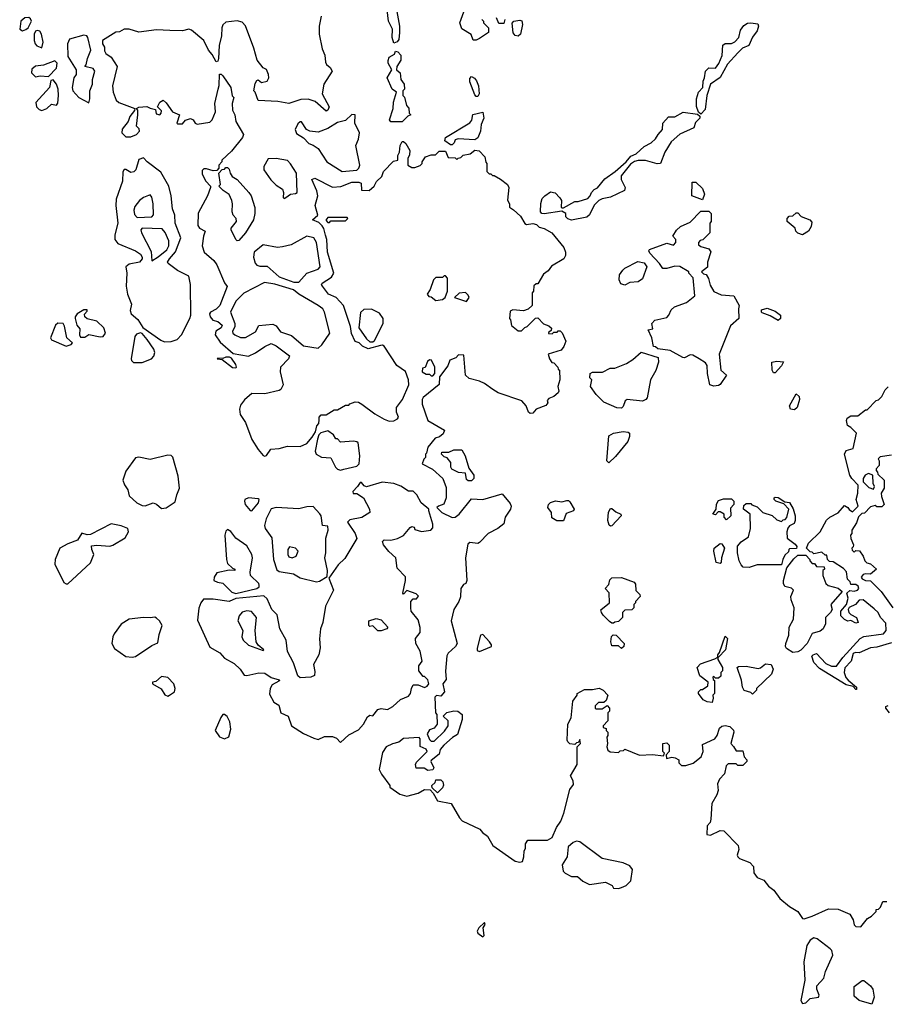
# Model space of a CAD drawing. Extents: x 2293830 to 2387798, y 66850 to 233222.
# Tile 162 of 192: x 2354378 to 2359744, y 197171 to 203264. Entities that reach past the tile are written whole.
import ezdxf

# ---------------------------------------------------------------- set-up
doc = ezdxf.new("R2010")
doc.units = 0

msp = doc.modelspace()

# ---------------------------------------------------------------- linework, layer by layer
at = {"layer": '0CON05XD'}
for points in [[(2356713.3, 203315), (2356730, 203225), (2356730, 203185), (2356725, 203142.5), (2356715, 203127.5), (2356695, 203120), (2356683.3, 203155), (2356686.2, 203205), (2356662, 203255), (2356653.8, 203325)], [(2354395, 203196.2), (2354415, 203204), (2354430, 203215), (2354450, 203255), (2354445, 203270), (2354435, 203277.5), (2354410, 203275), (2354383.8, 203255), (2354377.5, 203205), (2354395, 203196.2)], [(2356243.6, 203286.4), (2356231.2, 203225), (2356231.2, 203175), (2356251.2, 203085), (2356266.7, 203045), (2356270.7, 203000.7), (2356277, 202987), (2356299.3, 202969.3), (2356312.5, 202945), (2356260, 202865), (2356250, 202805), (2356293.8, 202725), (2356286, 202705), (2356275, 202698.8), (2356207.6, 202757.6), (2356163.6, 202773.6), (2356118.9, 202771.1), (2356045, 202745.7), (2355975, 202759.2), (2355853.6, 202763.6), (2355835.6, 202815.6), (2355826.7, 202825), (2355835, 202870), (2355845, 202888.8), (2355855, 202893.3), (2355875, 202876.7), (2355910, 202885), (2355920, 202905), (2355917.5, 202925), (2355906.7, 202956.7), (2355885, 202967.5), (2355848.1, 203015), (2355828.3, 203088.3), (2355775.9, 203225.9), (2355755, 203250), (2355725, 203257.5), (2355655, 203248.8), (2355636.4, 203233.6), (2355630, 203215), (2355628, 203165), (2355611.9, 203105), (2355608.9, 203025), (2355605, 203007.5), (2355595, 203003.8), (2355569.1, 203049.1), (2355546.2, 203075), (2355518.8, 203135), (2355440.5, 203200.5), (2355425, 203206.2), (2355385, 203196.2), (2355308, 203198), (2355225, 203201.2), (2355115, 203187.5), (2355055.9, 203205.9), (2355025, 203206.2), (2354995, 203190), (2354973, 203187), (2354890, 203135), (2354890, 203115), (2354902.5, 203095), (2354902.5, 203072.5), (2354910, 203055), (2354943, 203033), (2354982, 202975), (2354951.4, 202855), (2354957.1, 202815), (2354975.8, 202765.8), (2354992.4, 202752.4), (2355090, 202715), (2355088.3, 202701.7), (2355060, 202665), (2355050, 202635), (2355013, 202587), (2355010, 202565), (2355035, 202540), (2355065, 202540), (2355100, 202555), (2355120, 202575), (2355118.3, 202588.3), (2355100, 202605), (2355110, 202675), (2355110, 202705), (2355100, 202715), (2355115, 202722.5), (2355165, 202728), (2355185, 202716.2), (2355218.3, 202708.3), (2355221.7, 202681.7), (2355245, 202676.7), (2355253.3, 202685), (2355255, 202700), (2355230, 202725), (2355245, 202753.3), (2355265, 202767.5), (2355285, 202750), (2355324.3, 202694.3), (2355367.5, 202675), (2355350, 202625), (2355355, 202620), (2355385, 202620), (2355405, 202642.5), (2355435, 202653.3), (2355452.5, 202645), (2355463.6, 202623.6), (2355477, 202617), (2355555, 202630), (2355568.8, 202645), (2355590, 202695), (2355586, 202745), (2355605.6, 202835), (2355613.7, 202856.3), (2355615, 202927.5), (2355625, 202926.7), (2355635, 202916.2), (2355684, 202845), (2355694.2, 202794.2), (2355703, 202783), (2355694, 202745), (2355695.8, 202705), (2355709.4, 202675), (2355715.7, 202635), (2355763.3, 202555), (2355756.2, 202535), (2355688.8, 202451.2), (2355630, 202395), (2355630, 202385), (2355610, 202365), (2355610, 202345), (2355598.3, 202331.7), (2355575, 202330), (2355535, 202342.5), (2355518.3, 202341.7), (2355508.3, 202331.7), (2355508.3, 202308.3), (2355530, 202265), (2355560, 202235), (2355560, 202225), (2355540, 202175), (2355482.7, 202067.3), (2355480, 201990), (2355490, 201975), (2355526.7, 201955), (2355516, 201925), (2355507.5, 201865), (2355520, 201825), (2355580, 201775), (2355597.7, 201747.7), (2355646.4, 201636.4), (2355663, 201613), (2355617.5, 201495), (2355595, 201472.9), (2355560, 201455), (2355553.6, 201443.6), (2355556.7, 201425), (2355572.5, 201405), (2355605, 201397.5), (2355631.4, 201375), (2355625, 201358.1), (2355593.1, 201336.9), (2355588.5, 201315), (2355619.7, 201269.7), (2355698.8, 201198.8), (2355795, 201182.5), (2355837, 201203), (2355895, 201242.5), (2355935, 201260), (2355965, 201246.7), (2356047.5, 201185), (2356042.5, 201165), (2355992, 201115), (2355991.4, 201085), (2356008.9, 201005), (2355995, 200976), (2355985, 200969.2), (2355895, 200950), (2355815, 200951.2), (2355768.8, 200911.2), (2355745, 200880), (2355738.8, 200855), (2355742.3, 200822.3), (2355775, 200772.5), (2355815, 200667.5), (2355854.2, 200604.2), (2355885, 200567.5), (2355895, 200562.5), (2355905, 200567.5), (2355933.6, 200606.4), (2355985, 200610), (2356035, 200626.2), (2356115, 200622.5), (2356155, 200642.5), (2356189.3, 200680.7), (2356210, 200715), (2356218.3, 200751.7), (2356230, 200765), (2356231.7, 200788.3), (2356232.5, 200805), (2356245, 200820), (2356275, 200820), (2356325, 200850), (2356345, 200850), (2356395, 200880), (2356415, 200880), (2356421.7, 200888.3), (2356455, 200900), (2356475, 200897.5), (2356496.1, 200886.1), (2356576.4, 200826.4), (2356635, 200793.3), (2356665, 200780), (2356695, 200782.5), (2356717.5, 200795), (2356722.5, 200805), (2356711.2, 200835), (2356711.4, 200865), (2356747.5, 200915), (2356788, 201005), (2356786.1, 201036.1), (2356766.7, 201086.7), (2356713.3, 201125), (2356635, 201243.3), (2356625, 201250), (2356611.7, 201248.3), (2356535, 201227.5), (2356500, 201245), (2356480, 201265), (2356455, 201272.5), (2356432.5, 201322.5), (2356426.2, 201365), (2356382, 201495), (2356336.3, 201546.3), (2356289.2, 201565), (2356252, 201615), (2356246.7, 201625), (2356250, 201635), (2356308.5, 201671.5), (2356323.1, 201695), (2356283.1, 201825), (2356279.2, 201905), (2356271.9, 201931.9)], [(2357240, 203265), (2357250, 203255), (2357250, 203245), (2357280, 203215), (2357280, 203185), (2357225, 203147.5), (2357205, 203137.5), (2357185, 203137.5), (2357172.5, 203172.5), (2357115, 203207.5), (2357103.8, 203245), (2357127, 203313)], [(2357382.5, 203265), (2357375, 203240), (2357345, 203240), (2357330, 203275)], [(2357465, 203162), (2357445.9, 203165.9), (2357434.1, 203184.1), (2357426.1, 203243.9), (2357437.5, 203255), (2357475, 203261.4), (2357486.4, 203256.4), (2357490, 203235), (2357478, 203175), (2357465, 203162)], [(2358595, 202680), (2358581.7, 202691.7), (2358568.3, 202728.3), (2358567.5, 202775), (2358580, 202815), (2358607.5, 202845), (2358608.8, 202885), (2358618, 202905), (2358623.3, 202945), (2358645, 202966.7), (2358685.8, 202964.2), (2358706.5, 202993.5), (2358726.3, 203043.7), (2358732.4, 203107.6), (2358745, 203117.5), (2358785, 203118), (2358805, 203126.7), (2358830, 203155), (2358840.5, 203199.5), (2358862.3, 203227.7), (2358885, 203242), (2358905, 203245.8), (2358948.3, 203238.3), (2358953.3, 203225), (2358943.3, 203195), (2358915, 203156.7), (2358892.5, 203105), (2358852.7, 203087.3), (2358825, 203060), (2358761.2, 202988.8), (2358715, 202906.7), (2358654.2, 202865.8), (2358632.5, 202795), (2358621.7, 202708.3), (2358595, 202680)], [(2354515, 203090), (2354522.5, 203125), (2354512.5, 203175), (2354503, 203193), (2354485, 203196.7), (2354475, 203192.5), (2354466.7, 203175), (2354466.7, 203135), (2354472.5, 203115), (2354483.6, 203103.6), (2354515, 203090)], [(2354805, 202750), (2354812.5, 202775), (2354812.5, 202825), (2354827.5, 202865), (2354827.5, 202895), (2354842.5, 202945), (2354831.7, 202961.7), (2354780, 202975), (2354790, 202985), (2354797.5, 203025), (2354817.5, 203075), (2354800, 203155), (2354793.6, 203163.6), (2354775, 203168), (2354685, 203143.3), (2354672.9, 203115), (2354676.1, 203036.1), (2354727.5, 202955), (2354726.7, 202925), (2354712.5, 202905), (2354703.3, 202845), (2354707.5, 202825), (2354743.6, 202783.6), (2354805, 202750)], [(2356745, 202632.5), (2356675, 202632.5), (2356667.5, 202645), (2356690, 202715), (2356691.2, 202755), (2356710, 202815), (2356683.9, 202833.9), (2356653.9, 202903.9), (2356682.5, 202955), (2356658.8, 202995), (2356658.3, 203011.7), (2356665, 203032.5), (2356698.3, 203051.7), (2356705, 203070), (2356720, 203065), (2356737.5, 203045), (2356736.7, 203015), (2356712.5, 202975), (2356710, 202955), (2356732.5, 202935), (2356737.5, 202895), (2356757.5, 202865), (2356760, 202835), (2356750, 202825), (2356750, 202795), (2356760, 202785), (2356773, 202733), (2356787, 202717), (2356790, 202685), (2356800, 202675), (2356781.7, 202668.3), (2356745, 202632.5)], [(2354475, 202911.2), (2354505, 202916.7), (2354555, 202912.5), (2354605.6, 202964.4), (2354610, 202995), (2354595, 203010), (2354525, 202983.3), (2354475, 202977.5), (2354452.3, 202957.7), (2354451.2, 202935), (2354475, 202911.2)], [(2357215, 202790), (2357205, 202790), (2357195, 202800), (2357165, 202880), (2357165, 202900), (2357175, 202912.5), (2357193, 202903), (2357206.1, 202886.1), (2357217.5, 202855), (2357222.5, 202805), (2357215, 202790)], [(2354515, 202703.5), (2354544.7, 202715.3), (2354575, 202740.9), (2354605, 202736.2), (2354613.1, 202746.9), (2354618.9, 202795), (2354615.7, 202835), (2354605.6, 202865.6), (2354585, 202892.5), (2354571.2, 202888.8), (2354562, 202845), (2354477.7, 202752.3), (2354482, 202725), (2354498.2, 202708.2), (2354515, 202703.5)], [(2356375, 202325.5), (2356465, 202332.9), (2356477.8, 202345), (2356484.4, 202365), (2356459.5, 202485), (2356476.4, 202525), (2356482.5, 202565), (2356452.5, 202625), (2356455, 202676.7), (2356435, 202677.5), (2356395, 202640.5), (2356345, 202627.5), (2356285, 202590.9), (2356225, 202568.9), (2356174.5, 202574.5), (2356153.3, 202585), (2356121.7, 202631.7), (2356115, 202632.5), (2356100.7, 202619.3), (2356082.5, 202585), (2356090.7, 202560.7), (2356133.9, 202533.9), (2356167.7, 202497.7), (2356195, 202488), (2356225, 202467.1), (2356279.5, 202385), (2356375, 202325.5)], [(2357055, 202490), (2357045, 202490), (2357010, 202515), (2357013.6, 202536.4), (2357165, 202626.2), (2357177.1, 202642.9), (2357183.1, 202676.9), (2357245, 202692.5), (2357251.2, 202655), (2357234.2, 202615), (2357230, 202575), (2357215, 202532.5), (2357195, 202520), (2357092.5, 202527.5), (2357075, 202520), (2357068.3, 202501.7), (2357055, 202490)], [(2357795, 202023.3), (2357771.7, 202031.7), (2357760, 202045), (2357760, 202065), (2357735, 202080), (2357625, 202062.5), (2357610, 202065), (2357602.5, 202075), (2357603.6, 202126.4), (2357613, 202157), (2357630, 202175), (2357665, 202200), (2357693, 202193), (2357723, 202163), (2357732.5, 202145), (2357730, 202105), (2357735, 202100), (2357745, 202100), (2357815, 202140), (2357835, 202140), (2357895, 202158.8), (2357910, 202175), (2357917.5, 202195), (2357935, 202213.3), (2357955.9, 202224.1), (2358000.7, 202279.3), (2358065.7, 202324.3), (2358133.3, 202385), (2358160.9, 202419.1), (2358195, 202433.8), (2358245, 202478.8), (2358288.3, 202501.7), (2358315, 202527.5), (2358330, 202555), (2358357.5, 202585), (2358360, 202625), (2358395, 202663.3), (2358435, 202663.8), (2358485, 202692), (2358575, 202680), (2358588.3, 202668.3), (2358590, 202655), (2358561.7, 202628.3), (2358552.5, 202595), (2358465, 202556.7), (2358412.3, 202507.7), (2358373.3, 202445), (2358346.1, 202373.9), (2358325, 202372), (2358252.4, 202392.4), (2358206.7, 202393.3), (2358185, 202387.5), (2358160, 202370), (2358102.1, 202297.9), (2358102.5, 202275), (2358126.2, 202225), (2358123, 202207), (2358035, 202166.7), (2357985, 202156.2), (2357964.2, 202145.8), (2357935, 202116.7), (2357905, 202057.5), (2357888.3, 202041.7), (2357795, 202023.3)], [(2356271.9, 201931.9), (2356261.7, 201971.7), (2356249.7, 201989.7), (2356228.9, 202008.9), (2356190, 202025), (2356224, 202055), (2356207.5, 202115), (2356223.1, 202175), (2356217.5, 202205), (2356186.7, 202275), (2356205, 202283.8), (2356315, 202227.1), (2356367, 202233), (2356435, 202260), (2356478.1, 202258.1), (2356492.5, 202252.5), (2356495, 202210), (2356541.7, 202208.3), (2356572.5, 202235), (2356587, 202263), (2356620, 202295), (2356630, 202325), (2356691.7, 202388.3), (2356720, 202395), (2356720, 202425), (2356730, 202445), (2356732.5, 202485), (2356745, 202510), (2356755, 202510), (2356769.3, 202499.3), (2356792.5, 202455), (2356791.7, 202428.3), (2356780, 202405), (2356780, 202365), (2356805, 202350), (2356825, 202350), (2356857, 202363), (2356870, 202375), (2356870, 202385), (2356890, 202415), (2356925, 202427.5), (2356951.7, 202428.3), (2356975, 202450), (2357015, 202450), (2357031.7, 202411.7), (2357075, 202410), (2357085, 202400), (2357091.7, 202408.3), (2357108.3, 202411.7), (2357123, 202427), (2357166.1, 202433.9), (2357195, 202456.7), (2357223.6, 202453.6), (2357257.5, 202415), (2357263, 202383), (2357270, 202375), (2357270, 202325), (2357285, 202310), (2357295, 202310), (2357305, 202300), (2357315, 202300), (2357355, 202277.5), (2357397.5, 202245), (2357406.7, 202225), (2357398.3, 202148.3), (2357410, 202125), (2357410, 202105), (2357435, 202087.5), (2357479.3, 202049.3), (2357505, 202002.5), (2357515, 201997.5), (2357555, 202002.5), (2357577, 201997), (2357595, 201980), (2357625, 201972.5), (2357672.5, 201945), (2357746.7, 201855), (2357757.5, 201825), (2357757.5, 201805), (2357746.4, 201783.6), (2357670.7, 201739.3), (2357649.3, 201710.7), (2357620.7, 201689.3), (2357585, 201630), (2357575, 201630), (2357561.7, 201618.3), (2357560, 201585), (2357550, 201575), (2357550, 201495), (2357527, 201473), (2357497, 201463), (2357431.2, 201468.8), (2357415, 201460), (2357410, 201415), (2357417, 201407), (2357423, 201373), (2357465, 201340), (2357485, 201340), (2357505, 201360), (2357520, 201365), (2357571.7, 201418.3), (2357585, 201420), (2357621.7, 201381.7), (2357655, 201370), (2357670, 201355), (2357668.3, 201341.7), (2357651.7, 201328.3), (2357651.7, 201321.7), (2357675, 201320), (2357685, 201330), (2357705, 201330), (2357711.7, 201338.3), (2357725, 201340), (2357737, 201327), (2357758.8, 201275), (2357747.7, 201242.3), (2357730.7, 201219.3), (2357650, 201195), (2357657.5, 201165), (2357673.6, 201143.6), (2357685, 201140), (2357710, 201115), (2357711.7, 201101.7), (2357720, 201095), (2357722.5, 201035), (2357710, 200995), (2357716.7, 200965), (2357712.5, 200955), (2357685, 200933.3), (2357655, 200920), (2357643, 200907), (2357647, 200893), (2357635, 200877.5), (2357575, 200853.8), (2357555, 200830), (2357537.7, 200827.7), (2357528.8, 200835), (2357513.3, 200875), (2357486.1, 200906.1), (2357340, 200955), (2357307.5, 200975), (2357255, 201012.5), (2357225, 201027.5), (2357160, 201045), (2357137.5, 201065), (2357128.3, 201188.3), (2357095, 201190), (2357078.3, 201171.7), (2357041.7, 201158.3), (2357028.3, 201121.7), (2356976.7, 201055), (2356975, 201007.5), (2356875, 200925.7), (2356869.4, 200915), (2356869.2, 200885), (2356903.9, 200783.9), (2357007.5, 200725), (2356999.3, 200700.7), (2356977, 200683), (2356950, 200675), (2356905, 200620), (2356897, 200583), (2356890, 200575), (2356890, 200555), (2356880, 200545), (2356870, 200515), (2356933, 200483), (2356996.7, 200425), (2357019.3, 200369.3), (2357017.5, 200305), (2357003, 200267), (2356970, 200255), (2356960, 200245), (2356992.5, 200215), (2357055, 200183.8), (2357075, 200186), (2357098.8, 200205), (2357175, 200300), (2357245, 200296), (2357365, 200330), (2357415, 200270), (2357420, 200255), (2357416.7, 200235), (2357383.3, 200185), (2357376.1, 200143.9), (2357337.5, 200115), (2357278.8, 200085), (2357225, 200028.8), (2357215, 200023.8), (2357165, 200030), (2357152, 200018), (2357138.8, 199935), (2357146.4, 199793.6), (2357140, 199775), (2357125, 199770), (2357110, 199745), (2357107, 199693), (2357097.5, 199665), (2357066.2, 199615), (2357050, 199545), (2357086.2, 199405), (2357076.2, 199385), (2357031.2, 199345), (2357022.4, 199327.6), (2357013.2, 199233.2), (2357018.3, 199181.7), (2356997.5, 199155), (2357008.8, 199105), (2356985, 199077.5), (2356958.3, 199081.7), (2356948.3, 199071.7), (2356952.5, 198975), (2356960, 198965), (2356962.5, 198905), (2356945, 198880), (2356915, 198870), (2356900, 198845), (2356915, 198810), (2356925, 198800), (2356945, 198800), (2357008.3, 198861.7), (2357030, 198895), (2357030, 198925), (2357000, 198955), (2357023, 198977), (2357065, 198987.5), (2357090, 198985), (2357117.5, 198965), (2357116.4, 198933.6), (2357089.3, 198840.7), (2357057.7, 198822.3), (2357004.1, 198775.9), (2356980.8, 198749.2), (2356975, 198720), (2356925, 198680), (2356922.5, 198675), (2356942.5, 198635), (2356935, 198622.5), (2356905, 198617.5), (2356881.7, 198631.7), (2356831.7, 198631.7), (2356827.5, 198655), (2356835, 198670), (2356900, 198735), (2356895, 198750), (2356856.4, 198766.4), (2356857.5, 198815), (2356851.7, 198821.7), (2356755, 198816.7), (2356725, 198793.3), (2356686.1, 198783.9), (2356647.5, 198765), (2356625, 198730), (2356603.3, 198625), (2356617.5, 198595), (2356670, 198525), (2356670, 198515), (2356732.3, 198472.3), (2356775, 198460), (2356845, 198477.5), (2356885, 198500), (2356918.3, 198498.3), (2356938.3, 198478.3), (2356965, 198430), (2357050, 198415), (2357100, 198325), (2357117, 198307), (2357226.1, 198256.1), (2357243.6, 198233.6), (2357275, 198212.5), (2357307.5, 198155), (2357445, 198056.7), (2357475, 198050), (2357490, 198055), (2357500, 198085), (2357501.7, 198121.7), (2357510, 198135), (2357510, 198165), (2357523, 198187), (2357645, 198188), (2357675, 198203.8), (2357702, 198265), (2357728, 198305), (2357746, 198355), (2357785, 198500), (2357807.5, 198532.5), (2357803.8, 198555), (2357788.8, 198585), (2357830, 198655), (2357830, 198765), (2357850, 198785), (2357845, 198810), (2357838.3, 198791.7), (2357825, 198790), (2357815, 198780), (2357785, 198782.5), (2357772.5, 198795), (2357767.5, 198805), (2357772.5, 198905), (2357792.5, 198945), (2357803, 199047), (2357830, 199085), (2357830, 199095), (2357875, 199120), (2357925, 199120), (2357965, 199127.5), (2357990, 199115), (2358020, 199085), (2358008.3, 199051.7), (2357995, 199040), (2357961.7, 199038.3), (2357941.7, 199018.3), (2357940, 199005), (2357945, 199000), (2357985, 199000), (2358015, 199020), (2358030, 199005), (2358030, 198985), (2358020, 198975), (2358020, 198925), (2357990, 198895), (2357990, 198885), (2358008.3, 198878.3), (2358010, 198865), (2358020, 198855), (2358020, 198835), (2358012.5, 198825), (2358017.5, 198785), (2358012.5, 198765), (2358020, 198745), (2358033, 198733), (2358085, 198730), (2358095, 198740), (2358117, 198743), (2358125, 198750), (2358215, 198712.5), (2358295, 198717.5), (2358365, 198710), (2358370, 198725), (2358360, 198735), (2358360, 198785), (2358385, 198790), (2358400, 198775), (2358400, 198735), (2358380, 198715), (2358381.7, 198691.7), (2358415, 198700), (2358437, 198697), (2358460, 198685), (2358460, 198665), (2358475, 198650), (2358501.7, 198648.3), (2358547, 198663), (2358596.4, 198703.6), (2358610, 198735), (2358605, 198780), (2358682.5, 198815), (2358696.7, 198835), (2358710.7, 198879.3), (2358725, 198892.5), (2358745, 198897.5), (2358775, 198890), (2358797, 198867), (2358800, 198855), (2358780, 198785), (2358797, 198767), (2358815, 198740), (2358855, 198740), (2358863, 198703), (2358880, 198685), (2358880, 198675), (2358855, 198650), (2358825, 198650), (2358815, 198660), (2358765, 198660), (2358753, 198647), (2358741.7, 198598.3), (2358710, 198565), (2358697.5, 198535), (2358702.5, 198495), (2358693.3, 198466.7), (2358662.5, 198415), (2358657, 198317), (2358652.5, 198297.5), (2358633.6, 198276.4), (2358631.7, 198221.7), (2358655, 198217.5), (2358715, 198247.5), (2358737.5, 198245), (2358826.7, 198155), (2358830.7, 198129.3), (2358820, 198095), (2358825, 198083.3), (2358835, 198074.2), (2358899.5, 198049.5), (2358921.2, 198025), (2358922.9, 197985), (2358945, 197956.2), (2358985, 197940), (2359015, 197902.5), (2359046.8, 197876.8), (2359085, 197826), (2359145, 197776.2), (2359195, 197746.2), (2359225, 197703.3), (2359235, 197700), (2359285, 197716.7), (2359385, 197762.5), (2359445, 197760), (2359518.3, 197728.3), (2359537.5, 197695), (2359545, 197662.5), (2359555, 197652.5), (2359585, 197650)], [(2355275, 201270), (2355315, 201273.8), (2355352.5, 201285), (2355380, 201315), (2355431.2, 201415), (2355436.7, 201435), (2355436.2, 201625), (2355425, 201677.5), (2355355, 201713.3), (2355297.5, 201755), (2355293.8, 201763.8), (2355304.4, 201785), (2355342, 201828), (2355375.4, 201915), (2355339.5, 202005), (2355337.5, 202055), (2355324.5, 202095), (2355315.6, 202175), (2355300.6, 202235), (2355250.9, 202320.9), (2355167.5, 202385), (2355145, 202410), (2355115, 202400), (2355097.5, 202335), (2355085, 202322.5), (2355065, 202318.8), (2355035, 202337.5), (2355023.6, 202336.4), (2355017, 202323), (2355013.8, 202265), (2354975.5, 202154.5), (2354973.8, 202115), (2354985.6, 202005), (2354967.4, 201932.6), (2354965.8, 201905), (2354985, 201880), (2355095, 201833.8), (2355125, 201814), (2355135.5, 201795), (2355135, 201783.8), (2355120, 201765), (2355055, 201752), (2355034, 201735), (2355042, 201695), (2355036, 201615), (2355046.1, 201566.1), (2355070, 201505), (2355062.5, 201465), (2355067.5, 201445), (2355109.5, 201409.5), (2355140.5, 201360.5), (2355251.2, 201281.2), (2355275, 201270)], [(2355725, 201896), (2355715, 201903.8), (2355686.7, 201965), (2355687.5, 201975), (2355720, 202015), (2355717.5, 202035), (2355700, 202055), (2355692.5, 202075), (2355696.2, 202125), (2355691.2, 202145), (2355675, 202182.5), (2355637, 202207), (2355610, 202235), (2355620, 202245), (2355610, 202315), (2355631.7, 202338.3), (2355645, 202340), (2355655, 202350), (2355665, 202350), (2355675, 202340), (2355680, 202315), (2355694.1, 202294.1), (2355725, 202276), (2355796.2, 202195), (2355810, 202175), (2355833, 202103), (2355833.8, 202065), (2355825.8, 202025), (2355776, 201945), (2355735, 201898), (2355725, 201896)], [(2356015, 202157.5), (2356025, 202163.3), (2356054.4, 202185.6), (2356085, 202188), (2356096.2, 202195), (2356091.2, 202315), (2356055, 202372.5), (2356035, 202392.5), (2355965, 202406.2), (2355916.4, 202403.6), (2355888.8, 202355), (2355888.8, 202335), (2355933, 202273), (2355965, 202241.2), (2356004, 202215), (2356010.8, 202195), (2356010, 202165), (2356015, 202157.5)], [(2358605, 202150), (2358540, 202175), (2358541.7, 202258.3), (2358565, 202260), (2358605, 202220), (2358618.8, 202185), (2358605, 202150)], [(2355105, 202041.4), (2355195, 202044), (2355206.4, 202056.4), (2355203.3, 202125), (2355196.4, 202166.4), (2355185, 202180), (2355145, 202163.8), (2355118.8, 202145), (2355090.7, 202109.3), (2355084.4, 202085), (2355089.3, 202059.3), (2355105, 202041.4)], [(2358675, 200996.9), (2358651.4, 201005), (2358636.2, 201075), (2358635.3, 201125.3), (2358625, 201141.9), (2358585, 201166.7), (2358545, 201188.6), (2358528.8, 201191.2), (2358495, 201172.5), (2358483, 201173), (2358405, 201217.5), (2358328.3, 201228.3), (2358315, 201240), (2358301.7, 201241.7), (2358292.5, 201295), (2358270, 201345), (2358298.3, 201351.7), (2358292.5, 201385), (2358310, 201405), (2358385, 201422.5), (2358397.5, 201435), (2358411.7, 201468.3), (2358431.7, 201488.3), (2358506.2, 201513.8), (2358557.5, 201555), (2358547, 201667), (2358520, 201695), (2358520, 201705), (2358465, 201737.5), (2358435, 201740), (2358385, 201723.8), (2358360, 201725), (2358340, 201755), (2358279.3, 201819.3), (2358273.3, 201835), (2358277, 201843), (2358385, 201882.5), (2358425, 201870), (2358440, 201885), (2358440, 201905), (2358422.5, 201925), (2358445, 201962.5), (2358470, 201985), (2358529.3, 202010.7), (2358595, 202080), (2358645, 202080), (2358660, 202065), (2358660, 202015), (2358650, 202005), (2358650, 201945), (2358608.3, 201901.7), (2358591.7, 201898.3), (2358580, 201885), (2358581.7, 201871.7), (2358595, 201860), (2358645, 201847.5), (2358657, 201827), (2358637.5, 201765), (2358637, 201733), (2358600, 201705), (2358611.7, 201691.7), (2358628.3, 201688.3), (2358643, 201663), (2358652.3, 201622.3), (2358675, 201582.5), (2358721.7, 201561.7), (2358800, 201555), (2358832.5, 201495), (2358827.5, 201475), (2358830, 201415), (2358779.3, 201370.7), (2358708, 201195), (2358720, 201095), (2358753.3, 201065), (2358715, 201007.5), (2358705, 201001.2), (2358675, 200996.9)], [(2359225, 201932.5), (2359195, 201942.5), (2359182.5, 201955), (2359180, 201975), (2359130, 202015), (2359130, 202035), (2359141.7, 202048.3), (2359165, 202050), (2359185, 202070), (2359195, 202070), (2359217.5, 202047.5), (2359270, 202025), (2359281.7, 202011.7), (2359277.5, 201985), (2359262.5, 201955), (2359225, 201932.5)], [(2356295, 202010), (2356305, 202020), (2356395, 202020), (2356410, 202035), (2356405, 202040), (2356285, 202040), (2356273, 202023), (2356285, 202010), (2356295, 202010)], [(2355195, 201773.1), (2355235, 201796.6), (2355288.9, 201841.1), (2355301.2, 201865), (2355301.2, 201895), (2355278.3, 201948.3), (2355260.3, 201970.3), (2355135.8, 201974.2), (2355128, 201965), (2355132.7, 201945), (2355190.8, 201830.7), (2355195, 201773.1)], [(2356105, 201640.8), (2356155, 201695.6), (2356225, 201721.5), (2356237.5, 201735), (2356215.9, 201885), (2356199.2, 201915), (2356155, 201924.3), (2356058.9, 201871.1), (2356005, 201858.1), (2355974.4, 201854.4), (2355885, 201871.4), (2355828.6, 201825), (2355825.6, 201794.4), (2355835, 201758.8), (2355846.1, 201746.1), (2355865, 201739.6), (2355909.6, 201739.6), (2355985, 201674.2), (2356075, 201640.8), (2356105, 201640.8)], [(2358125, 201622.5), (2358100.7, 201630.7), (2358090, 201655), (2358092.5, 201685), (2358112.5, 201715), (2358125, 201727.5), (2358205, 201767.5), (2358245, 201760), (2358260, 201735), (2358235, 201660), (2358207, 201643), (2358155, 201637.5), (2358125, 201622.5)], [(2356955, 201527.5), (2356995, 201532.5), (2357012.5, 201545), (2357026.7, 201585), (2357027.5, 201665), (2357015, 201680), (2357005, 201680), (2356995, 201670), (2356955, 201670), (2356940, 201655), (2356920, 201595), (2356900, 201565), (2356911.7, 201551.7), (2356925, 201550), (2356955, 201527.5)], [(2356225, 201231.8), (2356248.5, 201251.5), (2356298.1, 201325), (2356265.5, 201455.5), (2356254.2, 201474.2), (2356226.7, 201495), (2356105, 201566.2), (2356072.5, 201592.5), (2355957.7, 201627.7), (2355892.8, 201637.2), (2355765, 201573.1), (2355715, 201522.5), (2355683.5, 201455), (2355709.6, 201385), (2355709.6, 201365), (2355695.6, 201335), (2355697.5, 201325), (2355710, 201315), (2355745, 201297.5), (2355775, 201298.5), (2355837.4, 201332.6), (2355858.5, 201371.5), (2355945, 201381.1), (2355965, 201370.6), (2355992.3, 201332.3), (2356060.5, 201310.5), (2356135, 201245.5), (2356225, 201231.8)], [(2357145, 201520), (2357160, 201545), (2357155, 201560), (2357137, 201577), (2357098.3, 201571.7), (2357070, 201545), (2357145, 201520)], [(2354780.8, 201299.2), (2354805, 201316.2), (2354875, 201301.4), (2354895, 201304), (2354908.1, 201325), (2354897.6, 201357.6), (2354855, 201398.8), (2354795, 201412.5), (2354780, 201425), (2354778.3, 201441.7), (2354795, 201460), (2354795, 201470), (2354775, 201470), (2354734.2, 201445), (2354720.8, 201425), (2354720.8, 201415), (2354730.8, 201375), (2354750.8, 201350.8), (2354747.1, 201315), (2354755, 201300), (2354780.8, 201299.2)], [(2356565, 201270), (2356575, 201280), (2356627.5, 201385), (2356627.5, 201415), (2356605, 201447.5), (2356555, 201472.5), (2356508.3, 201471.7), (2356488.3, 201451.7), (2356478.3, 201358.3), (2356525, 201290), (2356545, 201270), (2356565, 201270)], [(2359075, 201402.5), (2359025, 201432.5), (2358975, 201450), (2358970, 201455), (2358971.7, 201468.3), (2359005, 201480), (2359055, 201460), (2359087.5, 201435), (2359087.5, 201415), (2359075, 201402.5)], [(2354665, 201243.3), (2354696.2, 201255), (2354703.8, 201265), (2354669.1, 201295), (2354655, 201367.5), (2354646, 201385), (2354614.3, 201385.7), (2354600, 201375), (2354567.5, 201295), (2354573.9, 201283.9), (2354665, 201243.3)], [(2355082.5, 201142.5), (2355135, 201144), (2355194.1, 201165.9), (2355207.7, 201182.3), (2355213.8, 201205), (2355208.8, 201225), (2355166.2, 201285), (2355135, 201322.5), (2355125, 201326.7), (2355101.7, 201318.3), (2355091.2, 201305), (2355068.8, 201165), (2355070, 201155), (2355082.5, 201142.5)], [(2358105, 200860), (2358075, 200862.5), (2357995, 200897.5), (2357947.5, 200945), (2357912.5, 200995), (2357920, 201035), (2357908.3, 201048.3), (2357910, 201075), (2357925, 201082.5), (2357987, 201083), (2358033, 201107), (2358061.7, 201108.3), (2358135, 201136.7), (2358175, 201162.5), (2358225, 201207.5), (2358330, 201175), (2358332.5, 201145), (2358315.9, 201094.1), (2358284, 201035), (2358263.8, 200925), (2358255, 200913.3), (2358233, 200903), (2358140, 200915), (2358127.5, 200905), (2358115, 200870), (2358105, 200860)], [(2355715, 201110), (2355720, 201115), (2355715, 201130), (2355689.3, 201169.3), (2355677, 201177), (2355655, 201176.7), (2355635, 201167.5), (2355605, 201170), (2355600, 201165), (2355631.7, 201161.7), (2355695, 201112.5), (2355715, 201110)], [(2356935, 201060), (2356947.5, 201075), (2356947.5, 201115), (2356928.3, 201158.3), (2356915, 201160), (2356901.7, 201148.3), (2356888.3, 201111.7), (2356871.7, 201108.3), (2356870, 201085), (2356895, 201070), (2356915, 201070), (2356925, 201060), (2356935, 201060)], [(2359055, 201080), (2359045, 201080), (2359036.7, 201095), (2359034, 201145), (2359065, 201151.4), (2359106.4, 201146.4), (2359095, 201122.5), (2359055, 201080)], [(2359175, 200850.8), (2359151.2, 200855), (2359143.3, 200875), (2359185, 200950), (2359203.6, 200933.6), (2359205.8, 200915), (2359191.2, 200865), (2359175, 200850.8)], [(2359775, 199408.8), (2359685, 199381.2), (2359645, 199378), (2359575, 199346.7), (2359552.3, 199347.7), (2359538.6, 199341.4), (2359526.7, 199295), (2359486.1, 199253.9), (2359483.3, 199225), (2359493.8, 199193.8), (2359507, 199177), (2359560, 199135), (2359560, 199120), (2359555, 199120), (2359538.3, 199138.3), (2359495, 199147.5), (2359329.5, 199249.5), (2359295, 199287.5), (2359282.5, 199325), (2359290, 199335), (2359311.7, 199341.7), (2359369.5, 199279.5), (2359405, 199263.8), (2359435, 199263.8), (2359475, 199316.7), (2359582.5, 199435), (2359605, 199447.5), (2359726.1, 199463.9), (2359743.3, 199485), (2359740.7, 199530.7), (2359707.5, 199565), (2359692.5, 199595), (2359669.3, 199619.3), (2359600, 199675), (2359575, 199672.5), (2359552.5, 199645), (2359513.8, 199626.2), (2359507.5, 199615), (2359512.5, 199595), (2359523.6, 199583.6), (2359560, 199565), (2359570, 199535), (2359555, 199530), (2359525, 199547.5), (2359505, 199542.5), (2359485, 199552.5), (2359462.5, 199575), (2359462.5, 199605), (2359496.7, 199645), (2359506.7, 199685), (2359500, 199715), (2359518.3, 199731.7), (2359545, 199727.5), (2359565, 199734), (2359572.9, 199745), (2359570, 199760), (2359555, 199770), (2359525, 199770), (2359520, 199785), (2359503, 199803), (2359497, 199847), (2359479.3, 199869.3), (2359415, 199910), (2359391.7, 199911.7), (2359380, 199925), (2359375, 199950), (2359365, 199950), (2359345, 199970), (2359295, 199960), (2359285, 199970), (2359271.7, 199971.7), (2359250, 199995), (2359262.5, 200025), (2359334.3, 200095.7), (2359372.7, 200167.3), (2359394.2, 200185.8), (2359445, 200213.3), (2359485, 200257.5), (2359506.4, 200246.4), (2359513.6, 200233.6), (2359535, 200220), (2359570, 200255), (2359557.5, 200295), (2359567.5, 200335), (2359570, 200385), (2359530, 200425), (2359518.8, 200445), (2359483.8, 200575), (2359495, 200597.5), (2359538.3, 200611.7), (2359560, 200705), (2359525, 200740), (2359503, 200753), (2359496.7, 200785), (2359501.7, 200798.3), (2359525, 200813.3), (2359567, 200813), (2359615, 200850), (2359625, 200850), (2359681.7, 200908.3), (2359695, 200912.5), (2359715, 200932.5), (2359736.4, 200973.6), (2359755, 200992.5)], [(2356365, 200477.5), (2356385, 200482.5), (2356465, 200502.5), (2356480, 200515), (2356483.3, 200565), (2356472.5, 200645), (2356465, 200652.5), (2356445, 200656.2), (2356365, 200650), (2356345, 200670), (2356335, 200670), (2356320, 200695), (2356285, 200720), (2356243, 200707), (2356230, 200695), (2356220.7, 200669.3), (2356207.5, 200595), (2356212.5, 200575), (2356247, 200557), (2356305, 200552.5), (2356332.5, 200495), (2356345, 200482.5), (2356365, 200477.5)], [(2358025, 200522.5), (2358012.5, 200535), (2358025, 200690), (2358055, 200706.7), (2358115, 200716.7), (2358145, 200712.5), (2358152.5, 200705), (2358153.3, 200685), (2358143.3, 200655), (2358067.7, 200562.3), (2358025, 200522.5)], [(2357175, 200410), (2357155, 200410), (2357145, 200420), (2357138.3, 200458.3), (2357095, 200462.5), (2357053.6, 200483.6), (2357047.5, 200495), (2357047.5, 200525), (2357025, 200552.5), (2357005, 200560), (2356990, 200575), (2356991.7, 200588.3), (2357035, 200587.5), (2357065, 200602.5), (2357115, 200602.5), (2357135.9, 200565.9), (2357158.3, 200488.3), (2357190, 200445), (2357190, 200425), (2357175, 200410)], [(2355255, 200239.2), (2355285, 200243.1), (2355339.8, 200280.2), (2355350, 200325), (2355367.1, 200365), (2355359.7, 200439.7), (2355325, 200556.7), (2355315, 200568), (2355295, 200570), (2355185, 200542), (2355115, 200558), (2355095, 200554), (2355035, 200471.2), (2355017.1, 200415), (2355025.8, 200385.8), (2355046.2, 200355), (2355055, 200317.5), (2355102.5, 200275), (2355135, 200257.5), (2355155, 200256.7), (2355205, 200273.8), (2355225, 200266), (2355255, 200239.2)], [(2359775, 200570), (2359705, 200560), (2359693, 200547), (2359700, 200535), (2359700, 200505), (2359680, 200485), (2359680, 200475), (2359690, 200465), (2359691.7, 200451.7), (2359730, 200415), (2359730, 200365), (2359712.5, 200335), (2359713, 200313), (2359730, 200265), (2359715, 200250), (2359685, 200250), (2359675, 200257.5), (2359645, 200250), (2359608.3, 200211.7), (2359591.7, 200208.3), (2359571.7, 200188.3), (2359558.3, 200151.7), (2359530, 200105), (2359530, 200085), (2359522.5, 200075), (2359523, 200053), (2359540, 200015), (2359538.3, 200001.7), (2359530, 199995), (2359531.7, 199981.7), (2359545, 199970), (2359555, 199980), (2359578.3, 199978.3), (2359600, 199945), (2359610, 199915), (2359623, 199903), (2359645, 199896.7), (2359682.5, 199865), (2359645, 199832.5), (2359615, 199836.2), (2359599.5, 199830.5), (2359588.8, 199815), (2359593.3, 199805), (2359615, 199794.2), (2359645, 199792.5), (2359712.5, 199725), (2359783.3, 199625)], [(2356365, 198792.5), (2356415, 198840), (2356475, 198870), (2356505.8, 198904.2), (2356530.5, 198949.5), (2356545, 198960), (2356565, 198957.5), (2356595, 198996.7), (2356615, 199001.2), (2356655, 198996.2), (2356687.5, 199015), (2356735, 199056.7), (2356785, 199077.5), (2356797.5, 199095), (2356803.6, 199126.4), (2356815, 199147.5), (2356845, 199147.5), (2356885, 199132.5), (2356900, 199140), (2356910, 199155), (2356905, 199180), (2356885, 199200), (2356875, 199200), (2356850, 199235), (2356850, 199265), (2356870, 199295), (2356857, 199357), (2356830, 199405), (2356827.5, 199435), (2356857, 199473), (2356857, 199503), (2356845, 199550), (2356802.5, 199605), (2356800, 199625), (2356800, 199665), (2356815, 199680), (2356835, 199680), (2356847, 199697), (2356831.7, 199711.7), (2356775, 199732.5), (2356755, 199710), (2356750, 199715), (2356767.5, 199795), (2356767, 199817), (2356715, 199870), (2356707.5, 199935), (2356664.1, 199974.1), (2356631.2, 200015), (2356623.8, 200035), (2356635, 200046.7), (2356675, 200043.3), (2356716.4, 200053.6), (2356755, 200072.5), (2356795, 200122.5), (2356805, 200127.5), (2356820, 200125), (2356825, 200110), (2356865, 200096.7), (2356922.5, 200105), (2356935, 200120), (2356936.4, 200143.6), (2356910, 200225), (2356910, 200235), (2356862.5, 200275), (2356836.7, 200325), (2356815, 200347.5), (2356785, 200347.5), (2356737, 200377), (2356695, 200393.3), (2356621.7, 200401.7), (2356525, 200373.8), (2356510.7, 200380.7), (2356495, 200400), (2356485, 200400), (2356470, 200375), (2356440, 200345), (2356441.7, 200331.7), (2356465, 200332.5), (2356506.2, 200305), (2356543.8, 200235), (2356546.2, 200215), (2356496.6, 200183.4), (2356421.2, 200168.8), (2356406.7, 200155), (2356455.5, 200085.5), (2356465.9, 200054.1), (2356390.3, 199929.7), (2356349.7, 199890.3), (2356292.5, 199807.5), (2356320.8, 199735), (2356270.8, 199635), (2356253.8, 199535), (2356240, 199495), (2356233.9, 199433.9), (2356237.7, 199377.7), (2356229.4, 199335), (2356196.2, 199275), (2356205, 199230), (2356203.6, 199206.4), (2356180, 199195), (2356115, 199192), (2356100, 199205), (2356074, 199285), (2356035.6, 199355.6), (2356028.1, 199425), (2355989.4, 199495), (2355971.7, 199581.7), (2355939.4, 199615), (2355910, 199680), (2355888.6, 199698.6), (2355716.4, 199683.6), (2355675, 199663.8), (2355575, 199678.8), (2355515, 199678.8), (2355498.8, 199655), (2355487.7, 199622.3), (2355479.3, 199549.3), (2355555, 199381.2), (2355616.1, 199346.1), (2355645, 199313.8), (2355705, 199280.8), (2355742.9, 199245), (2355768.3, 199208.3), (2355785, 199206.2), (2355857.7, 199222.3), (2355895, 199220.8), (2355935, 199193.8), (2355985, 199180), (2355987.5, 199175), (2355981.7, 199171.7), (2355941.2, 199148.8), (2355928.8, 199125), (2355925, 199090), (2355950.5, 199040.5), (2355982.3, 199022.3), (2355994.3, 198975), (2356039.4, 198955), (2356061.2, 198895), (2356135, 198846.7), (2356198.3, 198818.3), (2356225, 198810), (2356265, 198828.8), (2356315, 198828.8), (2356338.3, 198818.3), (2356365, 198792.5)], [(2359665, 200360), (2359670, 200375), (2359662.5, 200395), (2359660, 200445), (2359633, 200457), (2359612.5, 200445), (2359600, 200425), (2359600, 200405), (2359635, 200370), (2359665, 200360)], [(2355815, 200224.4), (2355855.6, 200275), (2355860, 200295), (2355855, 200300), (2355795, 200305.7), (2355772, 200295), (2355768.6, 200285), (2355774.7, 200264.7), (2355805, 200226.7), (2355815, 200224.4)], [(2357745, 200162.5), (2357703.9, 200163.9), (2357671.7, 200181.7), (2357670, 200215), (2357647.5, 200245), (2357652.5, 200265), (2357665, 200277.5), (2357695, 200287.5), (2357735, 200280), (2357765, 200290), (2357775, 200290), (2357785, 200280), (2357810, 200235), (2357807.5, 200225), (2357760.7, 200209.3), (2357745, 200162.5)], [(2358755, 200170), (2358740, 200185), (2358740, 200205), (2358715, 200220), (2358701.7, 200218.3), (2358685, 200200), (2358670, 200205), (2358690, 200235), (2358693, 200267), (2358705, 200290), (2358735, 200300), (2358785, 200300), (2358800, 200285), (2358800, 200265), (2358778.3, 200241.7), (2358780, 200195), (2358755, 200170)], [(2358895, 199874.3), (2358857.5, 199877.5), (2358845, 199890), (2358832.5, 199915), (2358822.5, 199965), (2358823, 200007), (2358845, 200032.5), (2358890, 200065), (2358902.5, 200115), (2358900, 200205), (2358860, 200235), (2358861.7, 200258.3), (2358875, 200270), (2358905, 200270), (2358911.7, 200261.7), (2358945, 200250), (2358980, 200215), (2359037, 200197), (2359065, 200170), (2359095, 200160), (2359105, 200170), (2359118.3, 200171.7), (2359127, 200183), (2359140, 200235), (2359108.3, 200268.3), (2359060, 200285), (2359050, 200295), (2359050, 200305), (2359055, 200310), (2359075, 200307.5), (2359115, 200280), (2359145, 200277.5), (2359167, 200237), (2359178.8, 200195), (2359180, 200165), (2359173, 200147), (2359145, 200132.5), (2359133, 200117), (2359127.5, 200095), (2359130, 200055), (2359179.3, 200019.3), (2359190, 200005), (2359188.3, 199991.7), (2359145, 199990), (2359140, 199985), (2359138.3, 199971.7), (2359115, 199950), (2359102.5, 199925), (2359095, 199890), (2358945, 199890), (2358895, 199874.3)], [(2356215, 199785.6), (2356235, 199790.6), (2356281.7, 199818.3), (2356284.2, 199855), (2356266.7, 199935), (2356272.5, 199965), (2356272.5, 200055), (2356287.5, 200105), (2356285, 200130), (2356252.5, 200135), (2356244, 200195), (2356236.6, 200206.6), (2356195, 200252.5), (2356155, 200250), (2356105, 200237.5), (2355965, 200246.7), (2355935, 200237.5), (2355903.3, 200175), (2355893.8, 200135), (2355896.7, 200115), (2355937.9, 200057.9), (2355948.2, 199925), (2355969.8, 199859.8), (2355985, 199848.9), (2356072.5, 199835), (2356115, 199810), (2356215, 199785.6)], [(2358035, 200130), (2358027, 200137), (2358020, 200165), (2358023.6, 200216.4), (2358035, 200240), (2358045, 200240), (2358069.3, 200219.3), (2358100, 200205), (2358102.5, 200195), (2358045, 200132.5), (2358035, 200130)], [(2354665, 199772.5), (2354675, 199773.3), (2354815, 199903.3), (2354837.5, 199955), (2354823.6, 199986.4), (2354822, 200008), (2354855, 200012), (2354935, 200007.5), (2354955, 200012.5), (2355030.9, 200059.1), (2355050.8, 200095), (2355046.2, 200115), (2355005, 200133.3), (2354945, 200144.3), (2354815, 200078), (2354795, 200076.2), (2354763, 200087), (2354735, 200043.8), (2354675, 200020.8), (2354626.4, 199993.6), (2354596.5, 199925), (2354595.7, 199895.7), (2354651.7, 199781.7), (2354665, 199772.5)], [(2355715, 199713.8), (2355846.4, 199743.6), (2355860, 199755), (2355860, 199765), (2355857.5, 199775), (2355806.7, 199825), (2355803.8, 199845), (2355819.2, 199935), (2355815.7, 199955), (2355785, 200008), (2355716.7, 200055), (2355685, 200097.5), (2355665, 200110), (2355655, 200100), (2355647.5, 200075), (2355657.5, 199925), (2355665, 199900), (2355695, 199870), (2355710, 199865), (2355710, 199855), (2355675, 199857.5), (2355599.3, 199840.7), (2355582.5, 199815), (2355580, 199795), (2355603, 199783), (2355635, 199777.5), (2355691.2, 199721.2), (2355715, 199713.8)], [(2356065, 199933.5), (2356089.4, 199945), (2356102.5, 199975), (2356085, 199994.3), (2356048.1, 200001.9), (2356037.8, 199985), (2356037.8, 199955), (2356045, 199940.8), (2356065, 199933.5)], [(2358715, 199900), (2358690, 199905), (2358676.7, 199975), (2358677.5, 199995), (2358715, 200022.5), (2358725, 200020), (2358742.5, 199995), (2358723.3, 199935), (2358721.7, 199908.3), (2358715, 199900)], [(2359165, 199347.5), (2359125, 199373.3), (2359120, 199385), (2359120.8, 199405), (2359140.8, 199455), (2359142.5, 199505), (2359170, 199555), (2359174, 199625), (2359154, 199675), (2359152, 199695), (2359170, 199735), (2359155.8, 199745.8), (2359115, 199756.7), (2359106.2, 199775), (2359106.2, 199795), (2359128.3, 199871.7), (2359171.7, 199928.3), (2359195, 199950), (2359245, 199950), (2359270, 199925), (2359270, 199915), (2359285, 199900), (2359298.3, 199898.3), (2359311.7, 199881.7), (2359358.3, 199878.3), (2359360, 199865), (2359350, 199855), (2359350, 199825), (2359370, 199775), (2359383, 199763), (2359445, 199747.5), (2359470, 199725), (2359400, 199645), (2359407.5, 199615), (2359397.5, 199595), (2359367.5, 199565), (2359367.5, 199525), (2359352.5, 199495), (2359335, 199480), (2359285, 199466.7), (2359253.3, 199405), (2359215, 199362.5), (2359195, 199353.3), (2359165, 199347.5)], [(2358055, 199530), (2358045, 199530), (2358030.7, 199540.7), (2357990.5, 199580.5), (2357980, 199595), (2357977, 199613), (2358030, 199655), (2358027, 199717), (2358002.5, 199745), (2358025, 199770), (2358031.7, 199798.3), (2358045, 199810), (2358105, 199812.5), (2358183, 199783), (2358191.7, 199771.7), (2358193, 199733), (2358218.3, 199708.3), (2358220, 199695), (2358190, 199665), (2358190, 199655), (2358180, 199645), (2358180, 199625), (2358167, 199613), (2358125, 199610), (2358110, 199595), (2358110, 199565), (2358098.3, 199551.7), (2358085, 199540), (2358063, 199537), (2358055, 199530)], [(2355075, 199320), (2355095, 199324), (2355195, 199390.8), (2355232.5, 199407.5), (2355240.8, 199459.2), (2355260, 199515), (2355244.1, 199544.1), (2355225, 199561.2), (2355215, 199566.2), (2355185, 199562), (2355145, 199565.7), (2355056.1, 199553.9), (2355006.1, 199523.9), (2354963.3, 199465), (2354953.8, 199445), (2354947.5, 199405), (2354963.6, 199373.6), (2355034.2, 199324.2), (2355075, 199320)], [(2355885, 199360), (2355890, 199365), (2355853.3, 199393.3), (2355842, 199415), (2355835.8, 199485), (2355844.3, 199565), (2355812.9, 199602.9), (2355785, 199606.2), (2355755, 199598.9), (2355736.4, 199575), (2355729.1, 199545), (2355760, 199485), (2355753.8, 199445), (2355761.2, 199425), (2355795, 199393.3), (2355885, 199360)], [(2356615, 199482.5), (2356595, 199482.5), (2356565, 199512.5), (2356545, 199510), (2356540, 199515), (2356540, 199545), (2356585, 199559.2), (2356615, 199550), (2356657.5, 199505), (2356650, 199495), (2356615, 199482.5)], [(2357225, 199353.8), (2357300, 199385), (2357300, 199395), (2357286.7, 199415), (2357245, 199460), (2357230, 199455), (2357210, 199375), (2357211.2, 199361.2), (2357225, 199353.8)], [(2358105, 199372.5), (2358085, 199390), (2358045, 199390), (2358037.5, 199415), (2358043, 199447), (2358053, 199457), (2358070, 199455), (2358120, 199405), (2358117.5, 199385), (2358105, 199372.5)], [(2358705, 199320), (2358700, 199320), (2358700, 199335), (2358711.7, 199348.3), (2358745, 199450), (2358760, 199435), (2358747.5, 199365), (2358705, 199320)], [(2358665, 199040), (2358635, 199042.5), (2358610, 199055), (2358580, 199095), (2358580, 199105), (2358595, 199120), (2358605, 199120), (2358638.3, 199141.7), (2358640, 199165), (2358590, 199205), (2358572.5, 199255), (2358592.3, 199277.7), (2358681.7, 199308.3), (2358700, 199320), (2358700, 199305), (2358730, 199255), (2358730, 199235), (2358720, 199225), (2358718.3, 199201.7), (2358705, 199190), (2358685, 199190), (2358675, 199200), (2358670, 199195), (2358671.7, 199181.7), (2358680, 199175), (2358680, 199095), (2358670, 199085), (2358672.5, 199065), (2358665, 199040)], [(2358915, 199090), (2358905, 199100), (2358863.3, 199113.3), (2358853, 199133), (2358847, 199177), (2358820, 199255), (2358828.3, 199261.7), (2358876.7, 199263.3), (2358950.5, 199249.5), (2358965, 199253.3), (2358995, 199278.8), (2359030, 199275), (2359042.5, 199245), (2359032.5, 199215), (2358940, 199125), (2358940, 199115), (2358915, 199090)], [(2355295, 199078.8), (2355305, 199083.8), (2355335.7, 199104.3), (2355340, 199125), (2355332, 199155), (2355295, 199194), (2355255, 199200), (2355220.7, 199169.3), (2355200, 199165), (2355200, 199155), (2355253, 199123), (2355275.9, 199085.9), (2355295, 199078.8)], [(2359762.5, 198975), (2359740, 199005), (2359740, 199015), (2359755, 199020)], [(2355645, 198814.5), (2355673.5, 198826.5), (2355684.6, 198875), (2355679.6, 198919.6), (2355662.6, 198952.6), (2355645, 198965.8), (2355635, 198963.8), (2355623, 198947), (2355588.6, 198865), (2355615.8, 198825.8), (2355645, 198814.5)], [(2356965, 198480), (2356931.7, 198511.7), (2356930, 198525), (2356950, 198545), (2356955, 198560), (2356985, 198560), (2356998.3, 198548.3), (2357001.7, 198528.3), (2356995, 198510), (2356965, 198480)], [(2358085, 197887.5), (2358105, 197893.3), (2358133.6, 197906.4), (2358162.5, 197935), (2358172.5, 198005), (2358155, 198027.5), (2358115, 198046.7), (2357985, 198073.3), (2357845, 198176.7), (2357825, 198180), (2357805, 198173.3), (2357773.9, 198146.1), (2357767.5, 198085), (2357737.5, 198035), (2357742.5, 197995), (2357755, 197982.5), (2357795, 197962.5), (2357831.7, 197961.7), (2357863.9, 197933.9), (2357905, 197913.3), (2358005, 197927.5), (2358046.4, 197906.4), (2358055, 197890), (2358085, 197887.5)], [(2359585, 197650), (2359627, 197703), (2359653, 197717), (2359680, 197745), (2359681.7, 197758.3), (2359695, 197760), (2359708.3, 197771.7), (2359723, 197807), (2359747, 197807)], [(2357245, 197590), (2357253, 197597), (2357247.5, 197645), (2357260, 197665), (2357255, 197676.7), (2357220, 197645), (2357210.8, 197625), (2357215, 197611.2), (2357245, 197590)], [(2359225, 197176.7), (2359245, 197180.8), (2359273.2, 197206.8), (2359324.5, 197215.5), (2359327.2, 197227.2), (2359312.5, 197265), (2359313.8, 197285), (2359357, 197333), (2359367.5, 197375), (2359413.3, 197475), (2359406.2, 197505), (2359396.7, 197515), (2359315, 197576.2), (2359295, 197583.3), (2359272.3, 197567.7), (2359252.5, 197535), (2359233.1, 197435), (2359239.1, 197320.9), (2359214, 197195), (2359225, 197176.7)], [(2359655, 197171.4), (2359575, 197196), (2359545, 197222.5), (2359545, 197282.5), (2359595, 197318.8), (2359605, 197318), (2359645.7, 197285), (2359660.6, 197265), (2359668.5, 197215), (2359655, 197171.4)]]:
    msp.add_lwpolyline(points, dxfattribs=at)

doc.saveas('drawing.dxf')
